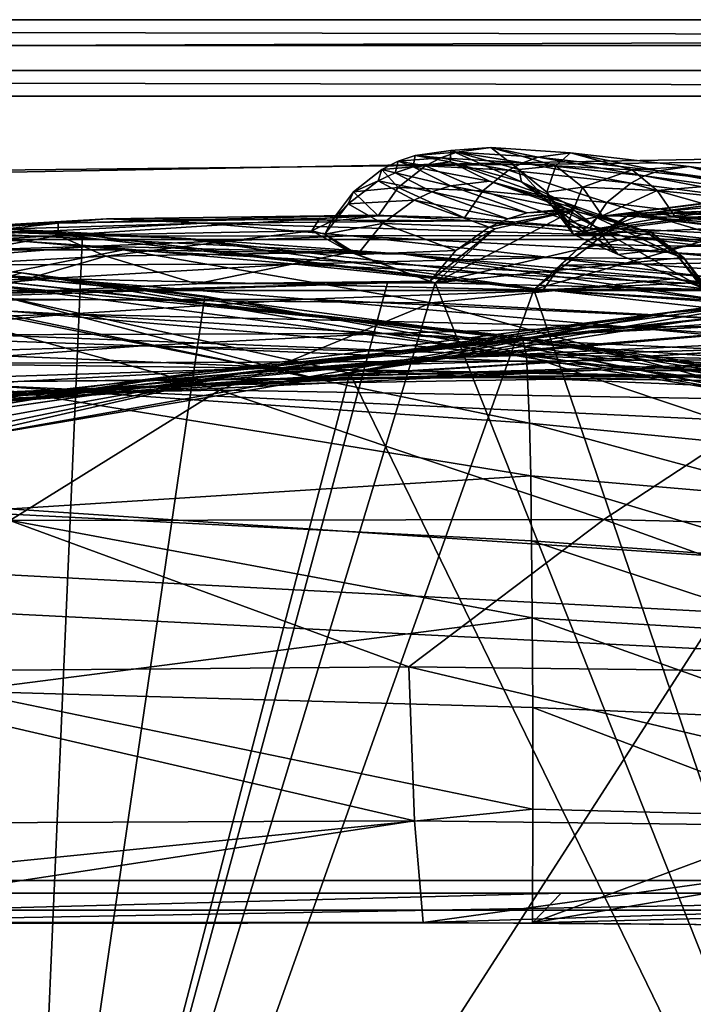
# Model space of a CAD drawing. Header units: metres. Extents: x 0 to 804, y -808 to 0.
# Tile 77 of 92: x 399 to 439, y -58 to 0. Entities that reach past the tile are written whole.
import ezdxf

# ---------------------------------------------------------------- set-up
doc = ezdxf.new("R2010")
doc.units = ezdxf.units.M

msp = doc.modelspace()

# ---------------------------------------------------------------- linework, layer by layer
at = {"layer": 'None0'}
for points in [[(743.104004, -37.838261, 2063.059814), (745.330872, -34.448139, 2063.059814), (34.402058, -4.519207, 2063.059814)], [(745.330872, -34.448139, 2063.059814), (748.720947, -32.221325, 2063.059814), (34.402058, -4.519207, 2063.059814)], [(34.402058, -4.519207, 2063.059814), (748.720947, -32.221325, 2063.059814), (788.402039, -4.519207, 2063.059814)], [(34.402058, -4.519207, 2063.059814), (64.544334, -51.518902, 2063.059814), (737.401917, -51.518902, 2063.059814)], [(743.104004, -37.838261, 2063.059814), (34.402058, -4.519207, 2063.059814), (737.401917, -51.518902, 2063.059814)], [(788.402039, -4.519207, 163.059708), (748.720947, -32.221325, 163.059708), (34.402058, -4.519207, 163.059708)], [(748.720947, -32.221325, 163.059708), (745.330872, -34.448139, 163.059708), (34.402058, -4.519207, 163.059708)], [(34.402058, -4.519207, 163.059708), (745.330872, -34.448139, 163.059708), (743.104004, -37.838261, 163.059708)], [(34.402058, -4.519207, 163.059708), (743.104004, -37.838261, 163.059708), (737.401917, -51.518902, 163.059708)], [(737.401917, -51.518902, 163.059708), (64.544334, -51.518902, 163.059708), (34.402058, -4.519207, 163.059708)], [(788.402039, -4.519207, 163.059708), (34.402058, -4.519207, 163.059708), (788.402039, -4.519207, 173.920044)], [(34.402058, -4.519207, 163.059708), (34.402058, -4.519207, 2063.059814), (788.402039, -4.519207, 173.920044)], [(788.402039, -4.519207, 173.920044), (34.402058, -4.519207, 2063.059814), (788.402039, -4.519207, 2051.920166)], [(34.402058, -4.519207, 2063.059814), (788.402039, -4.519207, 2063.059814), (788.402039, -4.519207, 2051.920166)], [(426.842377, -7.539016, 875.256897), (424.478973, -7.722167, 822.382263), (428.506592, -8.842594, 822.339722)], [(424.478973, -7.722167, 822.382263), (426.842377, -7.539016, 875.256897), (424.84552, -7.814175, 875.275146)], [(424.84552, -7.814175, 875.275146), (426.842377, -7.539016, 875.256897), (429.642883, -8.111553, 927.989441)], [(431.53717, -7.845853, 927.976257), (426.842377, -7.539016, 875.256897), (430.679901, -8.609875, 875.220398)], [(430.679901, -8.609875, 875.220398), (426.842377, -7.539016, 875.256897), (428.506592, -8.842594, 822.339722)], [(426.842377, -7.539016, 875.256897), (431.53717, -7.845853, 927.976257), (429.642883, -8.111553, 927.989441)], [(422.256226, -8.66785, 769.479248), (422.38208, -8.003073, 822.403503), (421.37561, -8.350278, 822.414185)], [(421.37561, -8.350278, 822.414185), (422.38208, -8.003073, 822.403503), (423.888336, -8.150754, 875.284302)], [(422.256226, -8.66785, 769.479248), (424.450623, -8.386756, 769.458801), (422.38208, -8.003073, 822.403503)], [(424.450623, -8.386756, 769.458801), (424.478973, -7.722167, 822.382263), (422.38208, -8.003073, 822.403503)], [(422.38208, -8.003073, 822.403503), (424.478973, -7.722167, 822.382263), (424.84552, -7.814175, 875.275146)], [(422.38208, -8.003073, 822.403503), (424.84552, -7.814175, 875.275146), (423.888336, -8.150754, 875.284302)], [(423.888336, -8.150754, 875.284302), (424.84552, -7.814175, 875.275146), (428.735901, -8.434297, 927.995972)], [(424.478973, -7.722167, 822.382263), (424.450623, -8.386756, 769.458801), (428.663757, -9.556349, 769.417786)], [(428.506592, -8.842594, 822.339722), (424.478973, -7.722167, 822.382263), (428.663757, -9.556349, 769.417786)], [(424.84552, -7.814175, 875.275146), (429.642883, -8.111553, 927.989441), (428.735901, -8.434297, 927.995972)], [(428.735901, -8.434297, 927.995972), (429.642883, -8.111553, 927.989441), (435.908264, -9.211262, 980.444885)], [(429.642883, -8.111553, 927.989441), (431.53717, -7.845853, 927.976257), (436.764038, -8.905405, 980.441162)], [(429.642883, -8.111553, 927.989441), (436.764038, -8.905405, 980.441162), (435.908264, -9.211262, 980.444885)], [(435.179962, -8.86304, 927.94989), (431.53717, -7.845853, 927.976257), (430.679901, -8.609875, 875.220398)], [(438.552795, -8.652546, 980.433655), (431.53717, -7.845853, 927.976257), (435.179962, -8.86304, 927.94989)], [(431.53717, -7.845853, 927.976257), (438.552795, -8.652546, 980.433655), (436.764038, -8.905405, 980.441162)], [(422.981903, -8.61379, 875.293396), (420.421082, -8.829017, 822.424805), (421.37561, -8.350278, 822.414185)], [(421.37561, -8.350278, 822.414185), (420.421082, -8.829017, 822.424805), (421.201263, -9.021544, 769.489502)], [(420.421082, -8.829017, 822.424805), (422.981903, -8.61379, 875.293396), (421.385651, -9.890941, 875.311707)], [(421.201263, -9.021544, 769.489502), (422.256226, -8.66785, 769.479248), (421.37561, -8.350278, 822.414185)], [(424.467834, -9.80253, 716.607971), (422.256226, -8.66785, 769.479248), (421.201263, -9.021544, 769.489502)], [(423.888336, -8.150754, 875.284302), (422.981903, -8.61379, 875.293396), (421.37561, -8.350278, 822.414185)], [(421.385651, -9.890941, 875.311707), (422.981903, -8.61379, 875.293396), (426.370911, -10.098269, 928.015747)], [(426.756866, -9.530819, 716.59375), (424.450623, -8.386756, 769.458801), (422.256226, -8.66785, 769.479248)], [(424.467834, -9.80253, 716.607971), (426.756866, -9.530819, 716.59375), (422.256226, -8.66785, 769.479248)], [(427.87793, -8.877575, 928.002563), (422.981903, -8.61379, 875.293396), (423.888336, -8.150754, 875.284302)], [(422.981903, -8.61379, 875.293396), (427.87793, -8.877575, 928.002563), (426.370911, -10.098269, 928.015747)], [(428.735901, -8.434297, 927.995972), (427.87793, -8.877575, 928.002563), (423.888336, -8.150754, 875.284302)], [(428.663757, -9.556349, 769.417786), (424.450623, -8.386756, 769.458801), (431.15033, -10.757193, 716.565247)], [(424.450623, -8.386756, 769.458801), (426.756866, -9.530819, 716.59375), (431.15033, -10.757193, 716.565247)], [(435.099365, -9.630896, 980.448608), (427.87793, -8.877575, 928.002563), (428.735901, -8.434297, 927.995972)], [(430.679901, -8.609875, 875.220398), (428.506592, -8.842594, 822.339722), (430.156769, -10.1667, 822.318481)], [(435.908264, -9.211262, 980.444885), (435.099365, -9.630896, 980.448608), (428.735901, -8.434297, 927.995972)], [(432.248474, -9.881709, 875.202148), (430.679901, -8.609875, 875.220398), (430.156769, -10.1667, 822.318481)], [(435.179962, -8.86304, 927.94989), (430.679901, -8.609875, 875.220398), (432.248474, -9.881709, 875.202148)], [(441.995483, -9.611307, 980.418701), (438.552795, -8.652546, 980.433655), (435.179962, -8.86304, 927.94989)], [(436.764038, -8.905405, 980.441162), (438.552795, -8.652546, 980.433655), (446.19516, -10.204728, 1032.525146)], [(447.875031, -9.968256, 1032.522705), (438.552795, -8.652546, 980.433655), (441.995483, -9.611307, 980.418701)], [(438.552795, -8.652546, 980.433655), (447.875031, -9.968256, 1032.522705), (446.19516, -10.204728, 1032.525146)], [(420.199005, -9.511009, 769.499756), (420.421082, -8.829017, 822.424805), (418.734558, -10.152275, 822.446045)], [(418.734558, -10.152275, 822.446045), (420.421082, -8.829017, 822.424805), (421.385651, -9.890941, 875.311707)], [(420.421082, -8.829017, 822.424805), (420.199005, -9.511009, 769.499756), (421.201263, -9.021544, 769.489502)], [(421.201263, -9.021544, 769.489502), (420.199005, -9.511009, 769.499756), (423.365417, -10.15657, 716.615051)], [(423.365417, -10.15657, 716.615051), (424.467834, -9.80253, 716.607971), (421.201263, -9.021544, 769.489502)], [(426.370911, -10.098269, 928.015747), (427.87793, -8.877575, 928.002563), (433.680847, -10.785108, 980.456116)], [(427.87793, -8.877575, 928.002563), (435.099365, -9.630896, 980.448608), (433.680847, -10.785108, 980.456116)], [(430.156769, -10.1667, 822.318481), (428.506592, -8.842594, 822.339722), (430.395721, -10.927002, 769.397278)], [(428.506592, -8.842594, 822.339722), (428.663757, -9.556349, 769.417786), (430.395721, -10.927002, 769.397278)], [(450.380829, -10.222251, 779.983154), (451.629333, -9.24986, 838.02948), (432.241089, -12.469991, 780.101501)], [(451.629333, -9.24986, 838.02948), (433.144653, -11.628036, 838.147827), (432.241089, -12.469991, 780.101501)], [(436.667084, -10.075027, 927.936768), (435.179962, -8.86304, 927.94989), (432.248474, -9.881709, 875.202148)], [(436.549713, -11.348301, 895.527161), (433.144653, -11.628036, 838.147827), (455.180542, -8.893641, 895.431519)], [(433.144653, -11.628036, 838.147827), (451.629333, -9.24986, 838.02948), (455.180542, -8.893641, 895.431519)], [(444.632843, -10.882589, 1032.52771), (435.099365, -9.630896, 980.448608), (435.908264, -9.211262, 980.444885)], [(441.995483, -9.611307, 980.418701), (435.179962, -8.86304, 927.94989), (436.667084, -10.075027, 927.936768)], [(435.908264, -9.211262, 980.444885), (436.764038, -8.905405, 980.441162), (445.391876, -10.49057, 1032.526489)], [(445.391876, -10.49057, 1032.526489), (444.632843, -10.882589, 1032.52771), (435.908264, -9.211262, 980.444885)], [(455.180542, -8.893641, 895.431519), (461.072723, -9.158405, 952.383667), (436.549713, -11.348301, 895.527161)], [(461.072723, -9.158405, 952.383667), (442.495972, -11.635778, 952.445496), (436.549713, -11.348301, 895.527161)], [(436.764038, -8.905405, 980.441162), (446.19516, -10.204728, 1032.525146), (445.391876, -10.49057, 1032.526489)], [(422.31601, -10.649781, 716.622192), (420.199005, -9.511009, 769.499756), (418.421082, -10.868174, 769.520264)], [(418.421082, -10.868174, 769.520264), (420.199005, -9.511009, 769.499756), (418.734558, -10.152275, 822.446045)], [(420.199005, -9.511009, 769.499756), (422.31601, -10.649781, 716.622192), (423.365417, -10.15657, 716.615051)], [(428.994843, -11.395894, 664.055725), (424.467834, -9.80253, 716.607971), (423.365417, -10.15657, 716.615051)], [(431.372925, -11.150949, 664.062134), (426.756866, -9.530819, 716.59375), (424.467834, -9.80253, 716.607971)], [(428.994843, -11.395894, 664.055725), (431.372925, -11.150949, 664.062134), (424.467834, -9.80253, 716.607971)], [(431.15033, -10.757193, 716.565247), (426.756866, -9.530819, 716.59375), (435.96991, -12.466949, 664.011414)], [(426.756866, -9.530819, 716.59375), (431.372925, -11.150949, 664.062134), (435.96991, -12.466949, 664.011414)], [(430.395721, -10.927002, 769.397278), (428.663757, -9.556349, 769.417786), (432.963898, -12.17268, 716.551025)], [(428.663757, -9.556349, 769.417786), (431.15033, -10.757193, 716.565247), (432.963898, -12.17268, 716.551025)], [(433.680847, -10.785108, 980.456116), (435.099365, -9.630896, 980.448608), (443.302582, -11.960135, 1032.530273)], [(435.099365, -9.630896, 980.448608), (444.632843, -10.882589, 1032.52771), (443.302582, -11.960135, 1032.530273)], [(443.40094, -10.755545, 980.411255), (441.995483, -9.611307, 980.418701), (436.667084, -10.075027, 927.936768)], [(420.199799, -11.560765, 875.598511), (417.45166, -11.886616, 822.573608), (418.734558, -10.152275, 822.446045)], [(418.734558, -10.152275, 822.446045), (417.45166, -11.886616, 822.573608), (418.421082, -10.868174, 769.520264)], [(421.385651, -9.890941, 875.311707), (420.199799, -11.560765, 875.598511), (418.734558, -10.152275, 822.446045)], [(425.283203, -11.691896, 928.455811), (420.199799, -11.560765, 875.598511), (421.385651, -9.890941, 875.311707)], [(426.370911, -10.098269, 928.015747), (425.283203, -11.691896, 928.455811), (421.385651, -9.890941, 875.311707)], [(423.365417, -10.15657, 716.615051), (422.31601, -10.649781, 716.622192), (427.840515, -11.744697, 664.044556)], [(427.840515, -11.744697, 664.044556), (428.994843, -11.395894, 664.055725), (423.365417, -10.15657, 716.615051)], [(432.695282, -12.296816, 980.998657), (425.283203, -11.691896, 928.455811), (426.370911, -10.098269, 928.015747)], [(433.680847, -10.785108, 980.456116), (432.695282, -12.296816, 980.998657), (426.370911, -10.098269, 928.015747)], [(430.156769, -10.1667, 822.318481), (431.403259, -11.953653, 822.041748), (432.248474, -9.881709, 875.202148)], [(430.395721, -10.927002, 769.397278), (431.716644, -12.663919, 769.204041), (430.156769, -10.1667, 822.318481)], [(431.716644, -12.663919, 769.204041), (431.403259, -11.953653, 822.041748), (430.156769, -10.1667, 822.318481)], [(431.403259, -11.953653, 822.041748), (433.408966, -11.570861, 874.831726), (432.248474, -9.881709, 875.202148)], [(432.241089, -12.469991, 780.101501), (431.716644, -12.663919, 769.204041), (450.380829, -10.222251, 779.983154)], [(431.716644, -12.663919, 769.204041), (451.439789, -11.814866, 721.085693), (450.380829, -10.222251, 779.983154)], [(432.248474, -9.881709, 875.202148), (433.408966, -11.570861, 874.831726), (436.667084, -10.075027, 927.936768)], [(433.408966, -11.570861, 874.831726), (437.735748, -11.641503, 927.481812), (436.667084, -10.075027, 927.936768)], [(436.667084, -10.075027, 927.936768), (437.735748, -11.641503, 927.481812), (443.40094, -10.755545, 980.411255)], [(417.45166, -11.886616, 822.573608), (417.044403, -12.651657, 769.53125), (418.421082, -10.868174, 769.520264)], [(418.421082, -10.868174, 769.520264), (417.044403, -12.651657, 769.53125), (420.445862, -12.02464, 716.636414)], [(420.445862, -12.02464, 716.636414), (422.31601, -10.649781, 716.622192), (418.421082, -10.868174, 769.520264)], [(426.752869, -12.231359, 664.028442), (422.31601, -10.649781, 716.622192), (420.445862, -12.02464, 716.636414)], [(422.31601, -10.649781, 716.622192), (426.752869, -12.231359, 664.028442), (427.840515, -11.744697, 664.044556)], [(432.963898, -12.17268, 716.551025), (434.35434, -13.843554, 716.437744), (430.395721, -10.927002, 769.397278)], [(434.35434, -13.843554, 716.437744), (431.716644, -12.663919, 769.204041), (430.395721, -10.927002, 769.397278)], [(432.963898, -12.17268, 716.551025), (431.15033, -10.757193, 716.565247), (437.854248, -13.927106, 663.958374)], [(431.15033, -10.757193, 716.565247), (435.96991, -12.466949, 664.011414), (437.854248, -13.927106, 663.958374)], [(442.418488, -13.380919, 1033.11731), (432.695282, -12.296816, 980.998657), (433.680847, -10.785108, 980.456116)], [(443.302582, -11.960135, 1032.530273), (442.418488, -13.380919, 1033.11731), (433.680847, -10.785108, 980.456116)], [(437.735748, -11.641503, 927.481812), (444.377563, -12.227972, 979.89209), (443.40094, -10.755545, 980.411255)], [(402.744141, -12.687592, 617.838562), (375.359558, -11.520406, 617.807983), (398.554962, -12.353572, 614.80658)], [(375.359558, -11.520406, 617.807983), (402.744141, -12.687592, 617.838562), (398.911163, -101.429382, 620.162354)], [(416.733551, -11.727466, 838.24292), (419.867828, -11.52635, 895.604187), (401.319061, -11.990452, 838.314758)], [(419.867828, -11.52635, 895.604187), (404.168732, -11.74542, 895.662537), (401.319061, -11.990452, 838.314758)], [(419.867828, -11.52635, 895.604187), (425.73175, -11.857764, 952.495422), (404.168732, -11.74542, 895.662537)], [(420.199799, -11.560765, 875.598511), (419.867828, -11.52635, 895.604187), (416.733551, -11.727466, 838.24292)], [(417.45166, -11.886616, 822.573608), (420.199799, -11.560765, 875.598511), (416.733551, -11.727466, 838.24292)], [(420.199799, -11.560765, 875.598511), (425.283203, -11.691896, 928.455811), (419.867828, -11.52635, 895.604187)], [(425.283203, -11.691896, 928.455811), (425.73175, -11.857764, 952.495422), (419.867828, -11.52635, 895.604187)], [(423.557068, -15.525632, 660.907227), (436.303833, -12.555268, 660.985046), (431.723694, -11.245561, 661.019348)], [(431.723694, -11.245561, 661.019348), (427.084381, -12.325888, 660.991028), (423.557068, -15.525632, 660.907227)], [(427.084381, -12.325888, 660.991028), (431.723694, -11.245561, 661.019348), (426.752869, -12.231359, 664.028442)], [(426.752869, -12.231359, 664.028442), (431.723694, -11.245561, 661.019348), (427.840515, -11.744697, 664.044556)], [(431.723694, -11.245561, 661.019348), (428.994843, -11.395894, 664.055725), (427.840515, -11.744697, 664.044556)], [(428.994843, -11.395894, 664.055725), (431.723694, -11.245561, 661.019348), (431.372925, -11.150949, 664.062134)], [(429.388062, -15.90432, 617.922791), (432.268341, -13.231707, 614.946899), (434.943329, -11.543953, 617.808655)], [(434.943329, -11.543953, 617.808655), (441.944489, -12.315382, 617.828796), (429.388062, -15.90432, 617.922791)], [(431.723694, -11.245561, 661.019348), (436.303833, -12.555268, 660.985046), (431.372925, -11.150949, 664.062134)], [(431.372925, -11.150949, 664.062134), (436.303833, -12.555268, 660.985046), (435.96991, -12.466949, 664.011414)], [(433.408966, -11.570861, 874.831726), (431.403259, -11.953653, 822.041748), (433.144653, -11.628036, 838.147827)], [(432.268341, -13.231707, 614.946899), (433.78006, -12.265923, 614.948486), (434.943329, -11.543953, 617.808655)], [(436.549713, -11.348301, 895.527161), (433.408966, -11.570861, 874.831726), (433.144653, -11.628036, 838.147827)], [(437.735748, -11.641503, 927.481812), (433.408966, -11.570861, 874.831726), (436.549713, -11.348301, 895.527161)], [(434.943329, -11.543953, 617.808655), (433.78006, -12.265923, 614.948486), (435.449554, -11.608546, 614.950073)], [(433.78006, -12.265923, 614.948486), (446.156067, -12.911559, 561.567078), (435.449554, -11.608546, 614.950073)], [(441.944489, -12.315382, 617.828796), (434.943329, -11.543953, 617.808655), (439.009369, -11.309695, 614.953247)], [(434.943329, -11.543953, 617.808655), (435.449554, -11.608546, 614.950073), (439.009369, -11.309695, 614.953247)], [(439.009369, -11.309695, 614.953247), (435.449554, -11.608546, 614.950073), (449.368805, -12.686258, 561.620117)], [(435.449554, -11.608546, 614.950073), (446.156067, -12.911559, 561.567078), (449.368805, -12.686258, 561.620117)], [(442.495972, -11.635778, 952.445496), (437.735748, -11.641503, 927.481812), (436.549713, -11.348301, 895.527161)], [(389.929382, -12.282374, 509.239197), (408.596741, -12.879832, 562.68634), (377.648407, -11.650246, 562.581543)], [(377.648407, -11.650246, 562.581543), (408.596741, -12.879832, 562.68634), (398.554962, -12.353572, 614.80658)], [(389.325653, -12.607658, 895.702209), (386.751495, -12.882191, 838.363281), (404.168732, -11.74542, 895.662537)], [(404.168732, -11.74542, 895.662537), (386.751495, -12.882191, 838.363281), (401.319061, -11.990452, 838.314758)], [(386.751495, -12.882191, 838.363281), (387.117096, -13.578772, 780.316284), (401.319061, -11.990452, 838.314758)], [(401.319061, -11.990452, 838.314758), (387.117096, -13.578772, 780.316284), (401.306396, -12.722794, 780.268066)], [(409.896881, -11.992947, 952.533508), (389.325653, -12.607658, 895.702209), (404.168732, -11.74542, 895.662537)], [(394.88147, -12.760496, 952.559692), (389.325653, -12.607658, 895.702209), (409.896881, -11.992947, 952.533508)], [(418.585693, -12.74689, 1009.129333), (394.88147, -12.760496, 952.559692), (409.896881, -11.992947, 952.533508)], [(416.288239, -12.455976, 780.196472), (416.733551, -11.727466, 838.24292), (401.306396, -12.722794, 780.268066)], [(416.733551, -11.727466, 838.24292), (401.319061, -11.990452, 838.314758), (401.306396, -12.722794, 780.268066)], [(425.73175, -11.857764, 952.495422), (409.896881, -11.992947, 952.533508), (404.168732, -11.74542, 895.662537)], [(425.73175, -11.857764, 952.495422), (434.406158, -12.735279, 1009.112), (409.896881, -11.992947, 952.533508)], [(434.406158, -12.735279, 1009.112), (418.585693, -12.74689, 1009.129333), (409.896881, -11.992947, 952.533508)], [(417.45166, -11.886616, 822.573608), (416.733551, -11.727466, 838.24292), (416.288239, -12.455976, 780.196472)], [(417.044403, -12.651657, 769.53125), (417.45166, -11.886616, 822.573608), (416.288239, -12.455976, 780.196472)], [(417.044403, -12.651657, 769.53125), (418.981384, -13.837816, 716.613342), (420.445862, -12.02464, 716.636414)], [(420.445862, -12.02464, 716.636414), (418.981384, -13.837816, 716.613342), (424.786438, -13.611427, 663.98175)], [(424.786438, -13.611427, 663.98175), (426.752869, -12.231359, 664.028442), (420.445862, -12.02464, 716.636414)], [(425.283203, -11.691896, 928.455811), (432.695282, -12.296816, 980.998657), (425.73175, -11.857764, 952.495422)], [(432.695282, -12.296816, 980.998657), (434.406158, -12.735279, 1009.112), (425.73175, -11.857764, 952.495422)], [(433.144653, -11.628036, 838.147827), (431.403259, -11.953653, 822.041748), (432.241089, -12.469991, 780.101501)], [(431.403259, -11.953653, 822.041748), (431.716644, -12.663919, 769.204041), (432.241089, -12.469991, 780.101501)], [(431.716644, -12.663919, 769.204041), (434.35434, -13.843554, 716.437744), (451.439789, -11.814866, 721.085693)], [(437.854248, -13.927106, 663.958374), (439.320526, -15.813406, 663.890747), (432.963898, -12.17268, 716.551025)], [(439.320526, -15.813406, 663.890747), (434.35434, -13.843554, 716.437744), (432.963898, -12.17268, 716.551025)], [(434.35434, -13.843554, 716.437744), (439.320526, -15.813406, 663.890747), (451.439789, -11.814866, 721.085693)], [(461.619537, -15.275234, 1512.004272), (492.165009, -11.946713, 1561.924072), (436.806793, -17.329136, 1511.832886)], [(492.165009, -11.946713, 1561.924072), (464.836334, -13.714565, 1561.91748), (436.806793, -17.329136, 1511.832886)], [(444.377563, -12.227972, 979.89209), (437.735748, -11.641503, 927.481812), (442.495972, -11.635778, 952.445496)], [(370.485138, -12.433165, 1611.014282), (399.146729, -14.931726, 1610.943604), (397.548737, -15.397907, 1717.933838)], [(399.146729, -14.931726, 1610.943604), (370.485138, -12.433165, 1611.014282), (409.967896, -16.298012, 1608.088379)], [(409.967896, -16.298012, 1608.088379), (370.485138, -12.433165, 1611.014282), (371.606903, -12.460872, 1608.189087)], [(397.489929, -101.42131, 1605.859497), (409.967896, -16.298012, 1608.088379), (371.606903, -12.460872, 1608.189087)], [(405.169281, -13.566189, 456.6586), (389.929382, -12.282374, 509.239197), (373.864655, -13.564385, 456.759827)], [(380.643799, -14.072236, 952.574036), (394.88147, -12.760496, 952.559692), (403.502014, -13.354754, 1009.141663)], [(387.117096, -13.578772, 780.316284), (390.427368, -14.701887, 721.319885), (401.306396, -12.722794, 780.268066)], [(421.715179, -13.823624, 509.420135), (389.929382, -12.282374, 509.239197), (405.169281, -13.566189, 456.6586)], [(421.715179, -13.823624, 509.420135), (408.596741, -12.879832, 562.68634), (389.929382, -12.282374, 509.239197)], [(401.306396, -12.722794, 780.268066), (390.427368, -14.701887, 721.319885), (404.135681, -13.94687, 721.286072)], [(403.502014, -13.354754, 1009.141663), (394.88147, -12.760496, 952.559692), (418.585693, -12.74689, 1009.129333)], [(408.596741, -12.879832, 562.68634), (429.939453, -15.936707, 614.943726), (398.554962, -12.353572, 614.80658)], [(402.744141, -12.687592, 617.838562), (398.554962, -12.353572, 614.80658), (429.939453, -15.936707, 614.943726)], [(402.744141, -12.687592, 617.838562), (429.388062, -15.90432, 617.922791), (398.911163, -101.429382, 620.162354)], [(416.288239, -12.455976, 780.196472), (401.306396, -12.722794, 780.268066), (404.135681, -13.94687, 721.286072)], [(429.388062, -15.90432, 617.922791), (402.744141, -12.687592, 617.838562), (429.939453, -15.936707, 614.943726)], [(430.350464, -14.027858, 1065.650024), (403.502014, -13.354754, 1009.141663), (418.585693, -12.74689, 1009.129333)], [(418.536804, -13.716209, 721.235718), (416.288239, -12.455976, 780.196472), (404.135681, -13.94687, 721.286072)], [(417.044403, -12.651657, 769.53125), (416.288239, -12.455976, 780.196472), (418.536804, -13.716209, 721.235718)], [(418.981384, -13.837816, 716.613342), (417.044403, -12.651657, 769.53125), (418.536804, -13.716209, 721.235718)], [(434.406158, -12.735279, 1009.112), (446.004364, -14.179072, 1065.647217), (418.585693, -12.74689, 1009.129333)], [(446.004364, -14.179072, 1065.647217), (430.350464, -14.027858, 1065.650024), (418.585693, -12.74689, 1009.129333)], [(423.557068, -15.525632, 660.907227), (427.084381, -12.325888, 660.991028), (423.245972, -15.424051, 663.919556)], [(427.084381, -12.325888, 660.991028), (424.786438, -13.611427, 663.98175), (423.245972, -15.424051, 663.919556)], [(438.203491, -14.022956, 660.946594), (436.303833, -12.555268, 660.985046), (423.557068, -15.525632, 660.907227)], [(424.786438, -13.611427, 663.98175), (427.084381, -12.325888, 660.991028), (426.752869, -12.231359, 664.028442)], [(441.944489, -12.315382, 617.828796), (445.578979, -15.904465, 617.922791), (429.388062, -15.90432, 617.922791)], [(444.641693, -13.468397, 561.540588), (433.78006, -12.265923, 614.948486), (432.268341, -13.231707, 614.946899)], [(432.695282, -12.296816, 980.998657), (442.418488, -13.380919, 1033.11731), (434.406158, -12.735279, 1009.112)], [(446.156067, -12.911559, 561.567078), (433.78006, -12.265923, 614.948486), (444.641693, -13.468397, 561.540588)], [(442.418488, -13.380919, 1033.11731), (446.004364, -14.179072, 1065.647217), (434.406158, -12.735279, 1009.112)], [(436.303833, -12.555268, 660.985046), (438.203491, -14.022956, 660.946594), (435.96991, -12.466949, 664.011414)], [(435.96991, -12.466949, 664.011414), (438.203491, -14.022956, 660.946594), (437.854248, -13.927106, 663.958374)], [(389.117279, -14.4817, 1009.148804), (380.643799, -14.072236, 952.574036), (403.502014, -13.354754, 1009.141663)], [(403.502014, -13.354754, 1009.141663), (415.303497, -14.411329, 1065.6521), (389.117279, -14.4817, 1009.148804)], [(415.303497, -14.411329, 1065.6521), (403.502014, -13.354754, 1009.141663), (430.350464, -14.027858, 1065.650024)], [(440.821472, -16.60578, 562.686707), (408.596741, -12.879832, 562.68634), (421.715179, -13.823624, 509.420135)], [(440.821472, -16.60578, 562.686707), (429.939453, -15.936707, 614.943726), (408.596741, -12.879832, 562.68634)], [(430.972473, -14.471349, 614.945313), (432.268341, -13.231707, 614.946899), (429.388062, -15.90432, 617.922791)], [(432.268341, -13.231707, 614.946899), (430.972473, -14.471349, 614.945313), (443.262756, -14.294935, 561.514038)], [(432.268341, -13.231707, 614.946899), (443.262756, -14.294935, 561.514038), (444.641693, -13.468397, 561.540588)], [(405.169281, -13.566189, 456.6586), (373.864655, -13.564385, 456.759827), (390.917877, -16.398525, 405.125092)], [(423.31604, -16.69252, 404.999176), (405.169281, -13.566189, 456.6586), (390.917877, -16.398525, 405.125092)], [(404.135681, -13.94687, 721.286072), (409.485199, -15.584117, 663.920166), (418.536804, -13.716209, 721.235718)], [(437.594391, -15.285351, 456.888458), (405.169281, -13.566189, 456.6586), (423.31604, -16.69252, 404.999176)], [(437.594391, -15.285351, 456.888458), (421.715179, -13.823624, 509.420135), (405.169281, -13.566189, 456.6586)], [(409.485199, -15.584117, 663.920166), (423.225983, -15.423938, 663.919556), (418.536804, -13.716209, 721.235718)], [(436.806793, -17.329136, 1511.832886), (464.836334, -13.714565, 1561.91748), (411.924011, -20.912622, 1511.640137)], [(464.836334, -13.714565, 1561.91748), (437.305573, -17.277678, 1561.998047), (411.924011, -20.912622, 1511.640137)], [(453.442108, -14.948027, 1564.894653), (418.525024, -20.846918, 1565.049072), (464.836334, -13.714565, 1561.91748)], [(464.836334, -13.714565, 1561.91748), (418.525024, -20.846918, 1565.049072), (437.305573, -17.277678, 1561.998047)], [(418.536804, -13.716209, 721.235718), (423.225983, -15.423938, 663.919556), (418.981384, -13.837816, 716.613342)], [(418.981384, -13.837816, 716.613342), (423.245972, -15.424051, 663.919556), (424.786438, -13.611427, 663.98175)], [(423.225983, -15.423938, 663.919556), (423.245972, -15.424051, 663.919556), (418.981384, -13.837816, 716.613342)], [(454.370483, -17.572212, 509.69455), (421.715179, -13.823624, 509.420135), (437.594391, -15.285351, 456.888458)], [(454.370483, -17.572212, 509.69455), (440.821472, -16.60578, 562.686707), (421.715179, -13.823624, 509.420135)], [(438.203491, -14.022956, 660.946594), (439.499054, -15.866349, 662.39386), (437.854248, -13.927106, 663.958374)], [(437.854248, -13.927106, 663.958374), (439.499054, -15.866349, 662.39386), (439.320526, -15.813406, 663.890747)], [(389.117279, -14.4817, 1009.148804), (400.831665, -15.269579, 1065.653809), (375.38858, -16.061007, 1009.150879)], [(415.303497, -14.411329, 1065.6521), (400.831665, -15.269579, 1065.653809), (389.117279, -14.4817, 1009.148804)], [(390.427368, -14.701887, 721.319885), (396.344513, -16.183268, 663.899475), (404.135681, -13.94687, 721.286072)], [(404.135681, -13.94687, 721.286072), (396.344513, -16.183268, 663.899475), (409.485199, -15.584117, 663.920166)], [(400.831665, -15.269579, 1065.653809), (415.303497, -14.411329, 1065.6521), (430.473358, -15.965605, 1122.301147)], [(445.376892, -15.870751, 1122.300659), (415.303497, -14.411329, 1065.6521), (430.350464, -14.027858, 1065.650024)], [(430.473358, -15.965605, 1122.301147), (415.303497, -14.411329, 1065.6521), (445.376892, -15.870751, 1122.300659)], [(439.682617, -15.91435, 660.897095), (438.203491, -14.022956, 660.946594), (423.557068, -15.525632, 660.907227)], [(429.939453, -15.936707, 614.943726), (430.972473, -14.471349, 614.945313), (429.388062, -15.90432, 617.922791)], [(442.070251, -15.360963, 561.487488), (430.972473, -14.471349, 614.945313), (429.939453, -15.936707, 614.943726)], [(446.004364, -14.179072, 1065.647217), (460.708984, -16.223312, 1122.299805), (430.350464, -14.027858, 1065.650024)], [(460.708984, -16.223312, 1122.299805), (445.376892, -15.870751, 1122.300659), (430.350464, -14.027858, 1065.650024)], [(430.972473, -14.471349, 614.945313), (442.070251, -15.360963, 561.487488), (443.262756, -14.294935, 561.514038)], [(438.203491, -14.022956, 660.946594), (439.682617, -15.91435, 660.897095), (439.499054, -15.866349, 662.39386)], [(399.146729, -14.931726, 1610.943604), (428.369568, -18.825037, 1717.76355), (397.548737, -15.397907, 1717.933838)], [(399.146729, -14.931726, 1610.943604), (427.579773, -19.059547, 1610.789307), (428.369568, -18.825037, 1717.76355)], [(427.579773, -19.059547, 1610.789307), (399.146729, -14.931726, 1610.943604), (447.916077, -23.081976, 1607.910889)], [(447.916077, -23.081976, 1607.910889), (399.146729, -14.931726, 1610.943604), (409.967896, -16.298012, 1608.088379)], [(457.152893, -100.18586, 1567.126709), (418.525024, -20.846918, 1565.049072), (453.442108, -14.948027, 1564.894653)], [(453.911224, -17.423899, 1458.469604), (486.06546, -14.705161, 1512.154297), (431.820496, -18.504261, 1458.24292)], [(486.06546, -14.705161, 1512.154297), (461.619537, -15.275234, 1512.004272), (431.820496, -18.504261, 1458.24292)], [(400.831665, -15.269579, 1065.653809), (386.899445, -16.551174, 1065.654785), (375.38858, -16.061007, 1009.150879)], [(386.899445, -16.551174, 1065.654785), (400.831665, -15.269579, 1065.653809), (415.974518, -16.471502, 1122.30127)], [(395.5383, -16.345406, 660.885803), (420.748627, -15.519427, 660.90741), (396.344513, -16.183268, 663.899475)], [(397.489899, -101.42131, 658.65802), (420.748627, -15.519427, 660.90741), (395.5383, -16.345406, 660.885803)], [(396.344513, -16.183268, 663.899475), (420.748627, -15.519427, 660.90741), (409.485199, -15.584117, 663.920166)], [(396.915192, -15.602613, 1772.733154), (428.939758, -19.795883, 1827.241333), (396.407837, -17.018021, 1827.502563)], [(428.686554, -18.721035, 1772.509033), (396.915192, -15.602613, 1772.733154), (397.548737, -15.397907, 1717.933838)], [(396.915192, -15.602613, 1772.733154), (428.686554, -18.721035, 1772.509033), (428.939758, -19.795883, 1827.241333)], [(420.748627, -15.519427, 660.90741), (397.489899, -101.42131, 658.65802), (423.557068, -15.525632, 660.907227)], [(397.489899, -101.42131, 658.65802), (457.14502, -100.186226, 658.690308), (423.557068, -15.525632, 660.907227)], [(397.548737, -15.397907, 1717.933838), (428.369568, -18.825037, 1717.76355), (428.686554, -18.721035, 1772.509033)], [(415.974518, -16.471502, 1122.30127), (400.831665, -15.269579, 1065.653809), (430.473358, -15.965605, 1122.301147)], [(409.470978, -20.834852, 1457.984009), (461.619537, -15.275234, 1512.004272), (436.806793, -17.329136, 1511.832886)], [(431.820496, -18.504261, 1458.24292), (461.619537, -15.275234, 1512.004272), (409.470978, -20.834852, 1457.984009)], [(420.748627, -15.519427, 660.90741), (423.225983, -15.423938, 663.919556), (409.485199, -15.584117, 663.920166)], [(420.748627, -15.519427, 660.90741), (423.557068, -15.525632, 660.907227), (423.225983, -15.423938, 663.919556)], [(423.557068, -15.525632, 660.907227), (423.245972, -15.424051, 663.919556), (423.225983, -15.423938, 663.919556)], [(456.183289, -18.468616, 405.247559), (437.594391, -15.285351, 456.888458), (423.31604, -16.69252, 404.999176)], [(423.557068, -15.525632, 660.907227), (457.14502, -100.186226, 658.690308), (439.682617, -15.91435, 660.897095)], [(440.821472, -16.60578, 562.686707), (442.070251, -15.360963, 561.487488), (429.939453, -15.936707, 614.943726)], [(470.267059, -18.928604, 457.537354), (437.594391, -15.285351, 456.888458), (456.183289, -18.468616, 405.247559)], [(470.267059, -18.928604, 457.537354), (454.370483, -17.572212, 509.69455), (437.594391, -15.285351, 456.888458)], [(398.911163, -101.429382, 620.162354), (429.388062, -15.90432, 617.922791), (458.084503, -100.142334, 620.128662)], [(430.473358, -15.965605, 1122.301147), (449.183838, -18.051569, 1179.180542), (415.974518, -16.471502, 1122.30127)], [(429.388062, -15.90432, 617.922791), (445.578979, -15.904465, 617.922791), (458.084503, -100.142334, 620.128662)], [(463.835724, -18.309092, 1179.171021), (430.473358, -15.965605, 1122.301147), (445.376892, -15.870751, 1122.300659)], [(449.183838, -18.051569, 1179.180542), (430.473358, -15.965605, 1122.301147), (463.835724, -18.309092, 1179.171021)], [(373.469025, -18.209492, 1065.655396), (386.899445, -16.551174, 1065.654785), (401.85495, -17.35783, 1122.301025)], [(410.831665, -21.854267, 354.61145), (390.917877, -16.398525, 405.125092), (377.546997, -22.443432, 355.114563)], [(401.85495, -17.35783, 1122.301025), (386.899445, -16.551174, 1065.654785), (415.974518, -16.471502, 1122.30127)], [(423.31604, -16.69252, 404.999176), (390.917877, -16.398525, 405.125092), (410.831665, -21.854267, 354.61145)], [(397.9823, -16.313786, 1564.947876), (396.1008, -17.117603, 1561.973389), (416.570923, -21.173973, 1562.117554)], [(409.967896, -16.298012, 1608.088379), (397.489929, -101.42131, 1605.859497), (447.916077, -23.081976, 1607.910889)], [(397.501801, -101.421379, 1567.159058), (397.9823, -16.313786, 1564.947876), (418.525024, -20.846918, 1565.049072)], [(418.525024, -20.846918, 1565.049072), (397.9823, -16.313786, 1564.947876), (416.570923, -21.173973, 1562.117554)], [(415.974518, -16.471502, 1122.30127), (434.718384, -18.121681, 1179.18457), (401.85495, -17.35783, 1122.301025)], [(444.278015, -22.424149, 354.476257), (423.31604, -16.69252, 404.999176), (410.831665, -21.854267, 354.61145)], [(449.183838, -18.051569, 1179.180542), (434.718384, -18.121681, 1179.18457), (415.974518, -16.471502, 1122.30127)], [(456.183289, -18.468616, 405.247559), (423.31604, -16.69252, 404.999176), (444.278015, -22.424149, 354.476257)], [(388.087646, -18.599287, 1122.300415), (373.469025, -18.209492, 1065.655396), (401.85495, -17.35783, 1122.301025)], [(416.570923, -21.173973, 1562.117554), (396.1008, -17.117603, 1561.973389), (381.008087, -23.747101, 1519.638184)], [(387.095276, -24.453058, 1457.692871), (409.470978, -20.834852, 1457.984009), (436.806793, -17.329136, 1511.832886)], [(436.806793, -17.329136, 1511.832886), (411.924011, -20.912622, 1511.640137), (387.095276, -24.453058, 1457.692871)], [(401.85495, -17.35783, 1122.301025), (420.426483, -18.515184, 1179.183228), (388.087646, -18.599287, 1122.300415)], [(411.924011, -20.912622, 1511.640137), (437.305573, -17.277678, 1561.998047), (393.799683, -25.024693, 1525.875122)], [(437.305573, -17.277678, 1561.998047), (416.570923, -21.173973, 1562.117554), (393.799683, -25.024693, 1525.875122)], [(429.128937, -23.79738, 1881.834229), (396.027191, -21.486528, 1882.114014), (396.407837, -17.018021, 1827.502563)], [(396.407837, -17.018021, 1827.502563), (428.939758, -19.795883, 1827.241333), (429.128937, -23.79738, 1881.834229)], [(434.718384, -18.121681, 1179.18457), (420.426483, -18.515184, 1179.183228), (401.85495, -17.35783, 1122.301025)], [(418.525024, -20.846918, 1565.049072), (416.570923, -21.173973, 1562.117554), (437.305573, -17.277678, 1561.998047)], [(431.820496, -18.504261, 1458.24292), (404.684265, -21.463589, 1403.576782), (453.911224, -17.423899, 1458.469604)], [(404.684265, -21.463589, 1403.576782), (424.615662, -19.92218, 1403.821655), (453.911224, -17.423899, 1458.469604)], [(453.911224, -17.423899, 1458.469604), (424.615662, -19.92218, 1403.821655), (475.517792, -17.511818, 1458.664063)], [(424.615662, -19.92218, 1403.821655), (444.217529, -19.355036, 1404.03186), (475.517792, -17.511818, 1458.664063)], [(409.470978, -20.834852, 1457.984009), (384.59201, -24.04295, 1403.297119), (431.820496, -18.504261, 1458.24292)], [(384.59201, -24.04295, 1403.297119), (404.684265, -21.463589, 1403.576782), (431.820496, -18.504261, 1458.24292)], [(420.426483, -18.515184, 1179.183228), (406.294769, -19.233835, 1179.17627), (388.087646, -18.599287, 1122.300415)], [(406.294769, -19.233835, 1179.17627), (420.426483, -18.515184, 1179.183228), (442.718628, -20.047804, 1236.099121)], [(420.426483, -18.515184, 1179.183228), (434.718384, -18.121681, 1179.18457), (457.168579, -20.244696, 1236.10144)], [(442.718628, -20.047804, 1236.099121), (420.426483, -18.515184, 1179.183228), (457.168579, -20.244696, 1236.10144)], [(434.718384, -18.121681, 1179.18457), (449.183838, -18.051569, 1179.180542), (471.540253, -20.693638, 1236.089722)], [(457.168579, -20.244696, 1236.10144), (434.718384, -18.121681, 1179.18457), (471.540253, -20.693638, 1236.089722)], [(388.087646, -18.599287, 1122.300415), (406.294769, -19.233835, 1179.17627), (374.644653, -20.17515, 1122.299561)], [(427.579773, -19.059547, 1610.789307), (459.060913, -23.79632, 1717.388428), (428.369568, -18.825037, 1717.76355)], [(450.378784, -23.585649, 1610.604248), (455.83783, -24.720427, 1616.675537), (427.579773, -19.059547, 1610.789307)], [(455.83783, -24.720427, 1616.675537), (459.060913, -23.79632, 1717.388428), (427.579773, -19.059547, 1610.789307)], [(450.378784, -23.585649, 1610.604248), (427.579773, -19.059547, 1610.789307), (447.916077, -23.081976, 1607.910889)], [(428.369568, -18.825037, 1717.76355), (460.420044, -23.348143, 1771.990112), (428.686554, -18.721035, 1772.509033)], [(428.369568, -18.825037, 1717.76355), (459.060913, -23.79632, 1717.388428), (460.420044, -23.348143, 1771.990112)], [(428.686554, -18.721035, 1772.509033), (460.420044, -23.348143, 1771.990112), (461.504395, -24.007469, 1826.602051)], [(428.686554, -18.721035, 1772.509033), (461.504395, -24.007469, 1826.602051), (428.939758, -19.795883, 1827.241333)], [(406.294769, -19.233835, 1179.17627), (392.310577, -20.28372, 1179.163696), (374.644653, -20.17515, 1122.299561)], [(392.310577, -20.28372, 1179.163696), (406.294769, -19.233835, 1179.17627), (428.193451, -20.137524, 1236.082886)], [(416.075958, -21.069534, 1348.560547), (444.217529, -19.355036, 1404.03186), (398.29184, -22.222027, 1348.372314)], [(444.217529, -19.355036, 1404.03186), (424.615662, -19.92218, 1403.821655), (398.29184, -22.222027, 1348.372314)], [(428.193451, -20.137524, 1236.082886), (406.294769, -19.233835, 1179.17627), (442.718628, -20.047804, 1236.099121)], [(463.331604, -19.667585, 1404.207275), (444.217529, -19.355036, 1404.03186), (416.075958, -21.069534, 1348.560547)], [(433.558228, -20.647058, 1348.717896), (463.331604, -19.667585, 1404.207275), (416.075958, -21.069534, 1348.560547)], [(481.813568, -20.738815, 1404.3479), (463.331604, -19.667585, 1404.207275), (433.558228, -20.647058, 1348.717896)], [(378.462708, -21.674414, 1179.145752), (392.310577, -20.28372, 1179.163696), (413.598755, -20.552483, 1236.052734)], [(398.29184, -22.222027, 1348.372314), (424.615662, -19.92218, 1403.821655), (380.315826, -24.173979, 1348.152954)], [(424.615662, -19.92218, 1403.821655), (404.684265, -21.463589, 1403.576782), (380.315826, -24.173979, 1348.152954)], [(413.598755, -20.552483, 1236.052734), (392.310577, -20.28372, 1179.163696), (428.193451, -20.137524, 1236.082886)], [(413.598755, -20.552483, 1236.052734), (428.193451, -20.137524, 1236.082886), (453.850464, -21.327812, 1292.775269)], [(428.193451, -20.137524, 1236.082886), (442.718628, -20.047804, 1236.099121), (468.799194, -21.973278, 1292.801025)], [(453.850464, -21.327812, 1292.775269), (428.193451, -20.137524, 1236.082886), (468.799194, -21.973278, 1292.801025)], [(428.939758, -19.795883, 1827.241333), (445.712952, -25.426992, 1881.525513), (429.128937, -23.79738, 1881.834229)], [(428.939758, -19.795883, 1827.241333), (461.504395, -24.007469, 1826.602051), (445.712952, -25.426992, 1881.525513)], [(364.513367, -27.690105, 1402.98291), (409.470978, -20.834852, 1457.984009), (387.095276, -24.453058, 1457.692871)], [(384.59201, -24.04295, 1403.297119), (409.470978, -20.834852, 1457.984009), (364.513367, -27.690105, 1402.98291)], [(398.944244, -21.333569, 1236.008545), (378.462708, -21.674414, 1179.145752), (413.598755, -20.552483, 1236.052734)], [(416.075958, -21.069534, 1348.560547), (391.166901, -22.668257, 1292.439209), (433.558228, -20.647058, 1348.717896)], [(391.166901, -22.668257, 1292.439209), (407.185516, -21.597239, 1292.558105), (433.558228, -20.647058, 1348.717896)], [(457.152893, -100.18586, 1567.126709), (397.501801, -101.421379, 1567.159058), (418.525024, -20.846918, 1565.049072)], [(398.944244, -21.333569, 1236.008545), (413.598755, -20.552483, 1236.052734), (438.574402, -20.998642, 1292.726196)], [(433.558228, -20.647058, 1348.717896), (407.185516, -21.597239, 1292.558105), (450.639069, -20.866404, 1348.844116)], [(407.185516, -21.597239, 1292.558105), (423.005188, -21.063517, 1292.653809), (450.639069, -20.866404, 1348.844116)], [(438.574402, -20.998642, 1292.726196), (413.598755, -20.552483, 1236.052734), (453.850464, -21.327812, 1292.775269)], [(450.639069, -20.866404, 1348.844116), (423.005188, -21.063517, 1292.653809), (467.230957, -21.624392, 1348.939453)], [(450.639069, -20.866404, 1348.844116), (481.813568, -20.738815, 1404.3479), (433.558228, -20.647058, 1348.717896)], [(380.315826, -24.173979, 1348.152954), (404.684265, -21.463589, 1403.576782), (362.265778, -26.972757, 1347.90271)], [(404.684265, -21.463589, 1403.576782), (384.59201, -24.04295, 1403.297119), (362.265778, -26.972757, 1347.90271)], [(411.924011, -20.912622, 1511.640137), (364.926331, -29.351326, 1457.369507), (387.095276, -24.453058, 1457.692871)], [(387.268097, -26.01474, 1511.426025), (364.926331, -29.351326, 1457.369507), (411.924011, -20.912622, 1511.640137)], [(398.29184, -22.222027, 1348.372314), (375.009277, -24.335777, 1292.296997), (416.075958, -21.069534, 1348.560547)], [(375.009277, -24.335777, 1292.296997), (391.166901, -22.668257, 1292.439209), (416.075958, -21.069534, 1348.560547)], [(381.008087, -23.747101, 1519.638184), (393.799683, -25.024693, 1525.875122), (416.570923, -21.173973, 1562.117554)], [(407.185516, -21.597239, 1292.558105), (384.24469, -22.521439, 1235.950317), (423.005188, -21.063517, 1292.653809)], [(384.24469, -22.521439, 1235.950317), (398.944244, -21.333569, 1236.008545), (423.005188, -21.063517, 1292.653809)], [(411.924011, -20.912622, 1511.640137), (393.799683, -25.024693, 1525.875122), (387.268097, -26.01474, 1511.426025)], [(423.005188, -21.063517, 1292.653809), (398.944244, -21.333569, 1236.008545), (438.574402, -20.998642, 1292.726196)], [(423.005188, -21.063517, 1292.653809), (438.574402, -20.998642, 1292.726196), (467.230957, -21.624392, 1348.939453)], [(467.230957, -21.624392, 1348.939453), (438.574402, -20.998642, 1292.726196), (483.259216, -22.806931, 1349.003662)], [(438.574402, -20.998642, 1292.726196), (453.850464, -21.327812, 1292.775269), (483.259216, -22.806931, 1349.003662)], [(391.166901, -22.668257, 1292.439209), (369.520233, -24.154392, 1235.878174), (407.185516, -21.597239, 1292.558105)], [(369.520233, -24.154392, 1235.878174), (384.24469, -22.521439, 1235.950317), (407.185516, -21.597239, 1292.558105)], [(410.831665, -21.854267, 354.61145), (377.546997, -22.443432, 355.114563), (398.473175, -29.539288, 305.797028)], [(395.77359, -29.019733, 1936.401733), (396.027191, -21.486528, 1882.114014), (429.199432, -26.897575, 1909.02771)], [(396.027191, -21.486528, 1882.114014), (429.128937, -23.79738, 1881.834229), (429.199432, -26.897575, 1909.02771)], [(433.51123, -29.475296, 305.371277), (410.831665, -21.854267, 354.61145), (398.473175, -29.539288, 305.797028)], [(444.278015, -22.424149, 354.476257), (410.831665, -21.854267, 354.61145), (433.51123, -29.475296, 305.371277)], [(467.95752, -30.30932, 305.25), (444.278015, -22.424149, 354.476257), (433.51123, -29.475296, 305.371277)], [(397.489929, -101.42131, 1605.859497), (457.14505, -100.186226, 1605.891724), (447.916077, -23.081976, 1607.910889)], [(429.128937, -23.79738, 1881.834229), (445.712952, -25.426992, 1881.525513), (445.896027, -28.339802, 1908.706665)], [(429.199432, -26.897575, 1909.02771), (429.128937, -23.79738, 1881.834229), (445.896027, -28.339802, 1908.706665)], [(429.199432, -26.897575, 1909.02771), (429.253876, -30.727295, 1936.125732), (395.77359, -29.019733, 1936.401733)], [(445.896027, -28.339802, 1908.706665), (446.037109, -31.955709, 1935.796753), (429.199432, -26.897575, 1909.02771)], [(446.037109, -31.955709, 1935.796753), (429.253876, -30.727295, 1936.125732), (429.199432, -26.897575, 1909.02771)], [(395.77359, -29.019733, 1936.401733), (429.292236, -35.283249, 1963.10791), (395.647278, -39.602764, 1990.200928)], [(429.253876, -30.727295, 1936.125732), (429.292236, -35.283249, 1963.10791), (395.77359, -29.019733, 1936.401733)], [(421.998413, -38.167416, 257.737305), (398.473175, -29.539288, 305.797028), (384.511963, -38.477341, 258.177063)], [(433.51123, -29.475296, 305.371277), (398.473175, -29.539288, 305.797028), (421.998413, -38.167416, 257.737305)], [(458.879883, -38.605545, 257.478455), (433.51123, -29.475296, 305.371277), (421.998413, -38.167416, 257.737305)], [(467.95752, -30.30932, 305.25), (433.51123, -29.475296, 305.371277), (458.879883, -38.605545, 257.478455)], [(429.253876, -30.727295, 1936.125732), (446.037109, -31.955709, 1935.796753), (446.136139, -36.270851, 1962.776001)], [(429.292236, -35.283249, 1963.10791), (429.253876, -30.727295, 1936.125732), (446.136139, -36.270851, 1962.776001)], [(429.292236, -35.283249, 1963.10791), (429.314514, -40.561356, 1989.954346), (395.647278, -39.602764, 1990.200928)], [(429.314514, -40.561356, 1989.954346), (429.292236, -35.283249, 1963.10791), (446.193115, -41.280674, 1989.624878)], [(429.292236, -35.283249, 1963.10791), (446.136139, -36.270851, 1962.776001), (446.193115, -41.280674, 1989.624878)], [(384.511963, -38.477341, 258.177063), (422.340088, -47.252781, 210.920059), (421.998413, -38.167416, 257.737305)], [(422.340088, -47.252781, 210.920059), (462.488525, -47.731922, 210.920059), (421.998413, -38.167416, 257.737305)], [(421.998413, -38.167416, 257.737305), (462.488525, -47.731922, 210.920059), (458.879883, -38.605545, 257.478455)], [(382.280731, -47.422199, 210.920059), (422.340088, -47.252781, 210.920059), (384.511963, -38.477341, 258.177063)], [(362.074646, -53.340942, 2042.971069), (395.647278, -39.602764, 1990.200928), (429.320679, -46.55732, 2016.645264)], [(395.647278, -39.602764, 1990.200928), (429.314514, -40.561356, 1989.954346), (429.320679, -46.55732, 2016.645264)], [(429.314514, -40.561356, 1989.954346), (446.208008, -46.980431, 2016.323975), (429.320679, -46.55732, 2016.645264)], [(446.208008, -46.980431, 2016.323975), (429.314514, -40.561356, 1989.954346), (446.193115, -41.280674, 1989.624878)], [(429.31076, -53.266441, 2043.160522), (362.074646, -53.340942, 2042.971069), (429.320679, -46.55732, 2016.645264)], [(429.320679, -46.55732, 2016.645264), (446.208008, -46.980431, 2016.323975), (429.31076, -53.266441, 2043.160522)], [(446.208008, -46.980431, 2016.323975), (463.122559, -47.511395, 2015.860962), (429.31076, -53.266441, 2043.160522)], [(422.340088, -47.252781, 210.920059), (382.280731, -47.422199, 210.920059), (382.830994, -53.231441, 182.569717)], [(422.845978, -53.241173, 182.599472), (422.340088, -47.252781, 210.920059), (382.830994, -53.231441, 182.569717)], [(462.488525, -47.731922, 210.920059), (422.340088, -47.252781, 210.920059), (422.845978, -53.241173, 182.599472)], [(429.31076, -53.266441, 2043.160522), (463.122559, -47.511395, 2015.860962), (496.919983, -53.950729, 2041.071045)], [(462.849213, -53.531986, 183.42955), (462.488525, -47.731922, 210.920059), (422.845978, -53.241173, 182.599472)], [(737.401917, -51.518902, 163.059708), (396.130096, -51.518902, 182.490662), (64.544334, -51.518902, 163.059708)], [(363.768707, -51.518902, 2043.003296), (430.996582, -51.518902, 2043.136353), (64.544334, -51.518902, 2063.059814)], [(430.996582, -51.518902, 2043.136353), (737.401917, -51.518902, 2063.059814), (64.544334, -51.518902, 2063.059814)], [(429.31076, -53.266441, 2043.160522), (430.996582, -51.518902, 2043.136353), (362.074646, -53.340942, 2042.971069)], [(430.996582, -51.518902, 2043.136353), (363.768707, -51.518902, 2043.003296), (362.074646, -53.340942, 2042.971069)], [(396.130096, -51.518902, 182.490662), (479.46637, -51.518902, 184.0103), (382.830994, -53.231441, 182.569717)], [(382.830994, -53.231441, 182.569717), (479.46637, -51.518902, 184.0103), (422.845978, -53.241173, 182.599472)], [(479.46637, -51.518902, 184.0103), (396.130096, -51.518902, 182.490662), (737.401917, -51.518902, 163.059708)], [(479.46637, -51.518902, 184.0103), (462.849213, -53.531986, 183.42955), (422.845978, -53.241173, 182.599472)], [(496.919983, -53.950729, 2041.071045), (498.190948, -51.518902, 2041.009888), (429.31076, -53.266441, 2043.160522)], [(498.190948, -51.518902, 2041.009888), (430.996582, -51.518902, 2043.136353), (429.31076, -53.266441, 2043.160522)], [(430.996582, -51.518902, 2043.136353), (498.190948, -51.518902, 2041.009888), (737.401917, -51.518902, 2063.059814)]]:
    msp.add_3dface(points, dxfattribs=at)
at = {"layer": 'None012311'}
for points in [[(804.032654, 0), (0, 0), (802.505432, -1.527202, 175)], [(0, 0), (1.527202, -1.527202, 175), (802.505432, -1.527202, 175)], [(804.032654, 0), (3.000114, -3.000114), (0, 0)], [(801.032532, -3.000114), (3.000114, -3.000114), (804.032654, 0)], [(1.527202, -1.527202, 175), (20.92194, -15.961353, 175), (802.505432, -1.527202, 175)], [(20.92194, -15.961353, 175), (783.111084, -15.961353, 175), (802.505432, -1.527202, 175)], [(801.032532, -3.000114), (799.531494, -4.501135, 172), (3.000114, -3.000114)], [(799.531494, -4.501135, 172), (4.501135, -4.501135, 172), (3.000114, -3.000114)], [(4.501135, -4.501135, 172), (799.531494, -4.501135, 172), (20.92194, -12.961353, 172)], [(20.92194, -12.961353, 172), (799.531494, -4.501135, 172), (783.111084, -12.961353, 172)], [(783.111084, -12.961353, 160.059708), (20.92194, -12.961353, 160.059708), (783.111084, -12.961353, 172)], [(20.92194, -12.961353, 160.059708), (20.92194, -12.961353, 172), (783.111084, -12.961353, 172)], [(783.111084, -12.961353, 160.059708), (742.463989, -50.772301, 160.059708), (20.92194, -12.961353, 160.059708)], [(742.463989, -50.772301, 160.059708), (61.568443, -50.772301, 160.059708), (20.92194, -12.961353, 160.059708)], [(783.111084, -15.961353, 163.059708), (20.92194, -15.961353, 163.059708), (744.424927, -52.504349, 163.059708)], [(744.424927, -52.504349, 163.059708), (20.92194, -15.961353, 163.059708), (59.607487, -52.50436, 163.059708)], [(783.111084, -15.961353, 175), (20.92194, -15.961353, 175), (783.111084, -15.961353, 163.059708)], [(20.92194, -15.961353, 175), (20.92194, -15.961353, 163.059708), (783.111084, -15.961353, 163.059708)], [(61.568443, -50.772301, 160.059708), (742.463989, -50.772301, 160.059708), (119.574158, -76.38961, 115.689217)], [(742.463989, -50.772301, 160.059708), (684.458252, -76.38961, 115.689217), (119.574158, -76.38961, 115.689217)], [(744.424927, -52.504349, 163.059708), (59.607487, -52.50436, 163.059708), (686.379944, -78.139015, 118.659142)], [(59.607487, -52.50436, 163.059708), (117.652519, -78.139023, 118.659142), (686.379944, -78.139015, 118.659142)]]:
    msp.add_3dface(points, dxfattribs=at)

doc.saveas('drawing.dxf')
